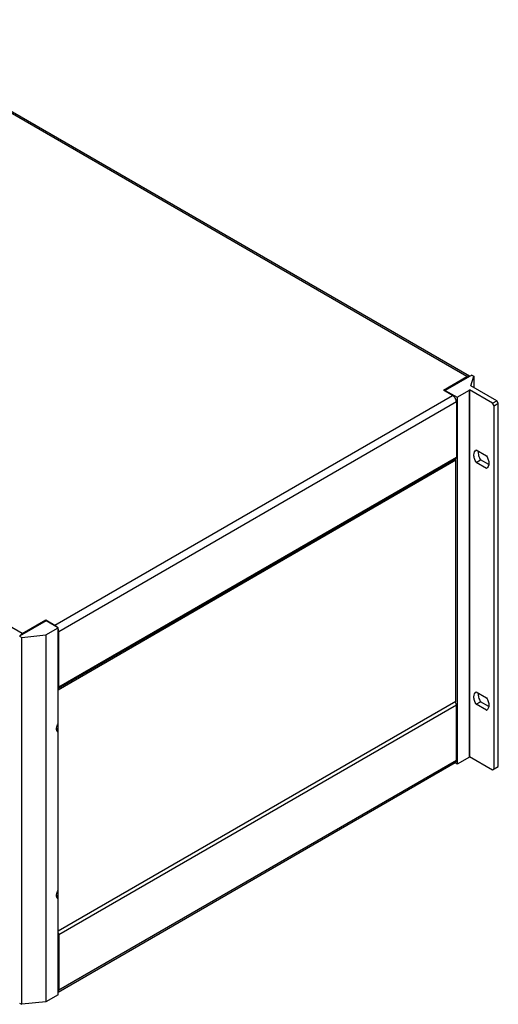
# Model space of a CAD drawing. Header units: inches. Extents: x 0 to 34, y 0 to 22.
# Tile 57 of 88: x 28 to 30.3, y 7.5 to 12.3. Entities that reach past the tile are written whole.
import ezdxf

# ---------------------------------------------------------------- set-up
doc = ezdxf.new("R2010")
doc.units = ezdxf.units.IN
doc.header["$LTSCALE"] = 1.87
doc.header["$MEASUREMENT"] = 0
doc.layers.get('0').update_dxf_attribs({"linetype": 'CONTINUOUS'})

msp = doc.modelspace()

# ---------------------------------------------------------------- linework, layer by layer
at = {"color": 7, "linetype": 'CONTINUOUS'}
for p, q in [((30.1403, 10.5755), (27.1428, 12.3062)), ((30.1527, 10.577), (27.1556, 12.3075)), ((27.9814, 9.3289), (24.9839, 11.0597)), ((30.0262, 10.5096), (30.1403, 10.5755)), ((30.1636, 10.5833), (30.0349, 10.509)), ((30.1595, 10.5314), (30.1741, 10.5773)), ((30.1636, 10.5833), (30.1741, 10.5773)), ((30.1741, 10.5773), (30.1741, 10.523)), ((30.1525, 10.5094), (30.153, 10.5111)), ((30.2646, 10.4467), (30.153, 10.5111)), ((30.153, 10.5111), (30.153, 8.7315)), ((30.2854, 10.4587), (30.1595, 10.5314)), ((28.1401, 9.3691), (30.0707, 10.4838)), ((30.0707, 10.4838), (30.0262, 10.5096)), ((30.0349, 10.5065), (30.0331, 10.5055)), ((30.0349, 10.509), (30.0933, 10.4752)), ((30.0349, 10.5045), (30.0349, 10.509)), ((30.0933, 10.4752), (30.1525, 10.5094)), ((30.0933, 10.4752), (30.0933, 8.6956)), ((30.1525, 8.7298), (30.1525, 10.5094)), ((30.0888, 10.4525), (28.1582, 9.3378)), ((30.0888, 10.4525), (30.0888, 10.1839)), ((30.2646, 10.4467), (30.2854, 10.4587)), ((30.2715, 10.4346), (30.2646, 10.4467)), ((30.2715, 10.4346), (30.2924, 10.4467)), ((30.2715, 8.6711), (30.2715, 10.4346)), ((30.2924, 10.4467), (30.2854, 10.4587)), ((30.2924, 8.6831), (30.2924, 10.4467)), ((28.1558, 9.0638), (30.0864, 10.1785)), ((30.0888, 10.1839), (28.1582, 9.0692)), ((30.1847, 10.2194), (30.1852, 10.2197)), ((30.1852, 10.2197), (30.2353, 10.1907)), ((28.1551, 9.0565), (30.0857, 10.1712)), ((30.0857, 10.1712), (30.0798, 10.1747)), ((30.0857, 8.9996), (30.0857, 10.1712)), ((30.1852, 10.1594), (30.2061, 10.1714)), ((30.2353, 10.1304), (30.1852, 10.1594)), ((30.246, 10.1484), (30.2061, 10.1714)), ((30.2353, 10.1304), (30.2359, 10.1307)), ((30.2359, 10.1307), (30.2353, 10.1304)), ((28.0966, 9.3898), (27.9679, 9.3155)), ((27.9814, 9.3289), (28.0956, 9.3948)), ((28.0956, 9.3948), (28.1401, 9.3691)), ((28.0956, 9.3892), (28.0956, 9.3948)), ((28.1551, 9.3561), (28.0966, 9.3898)), ((27.9783, 9.3094), (28.0959, 9.3219)), ((28.0959, 9.3219), (28.1551, 9.3561)), ((28.0959, 9.3219), (28.0959, 7.5423)), ((28.1551, 8.8507), (28.1551, 9.3561)), ((28.1582, 9.0692), (28.1582, 9.3378)), ((27.9679, 9.3155), (27.9783, 9.3094)), ((27.9783, 7.5298), (27.9783, 9.3094)), ((30.1847, 9.0457), (30.1852, 9.046)), ((30.1852, 9.046), (30.2353, 9.017)), ((30.0857, 8.9996), (28.1551, 7.8848)), ((28.1582, 7.8686), (30.0888, 8.9833)), ((30.0888, 8.7147), (30.0888, 8.9833)), ((30.1852, 8.9857), (30.2061, 8.9978)), ((30.2353, 8.9568), (30.1852, 8.9857)), ((30.246, 8.9747), (30.2061, 8.9978)), ((30.2353, 8.9568), (30.2359, 8.9571)), ((30.2359, 8.9571), (30.2353, 8.9568)), ((28.1551, 8.8506), (28.1549, 8.8507)), ((28.1551, 8.0419), (28.1551, 8.8506)), ((28.1551, 7.5895), (30.0835, 8.703)), ((28.1582, 7.6), (30.0888, 8.7147)), ((30.0933, 8.6956), (30.0821, 8.7021)), ((30.1525, 8.7298), (30.0933, 8.6956)), ((30.153, 8.7315), (30.1525, 8.7298)), ((30.153, 8.7315), (30.2646, 8.6671)), ((30.2646, 8.6671), (30.2924, 8.6831)), ((28.1551, 8.0418), (28.1549, 8.0419)), ((28.1551, 7.5765), (28.1551, 8.0418)), ((28.1582, 7.8686), (28.1582, 7.6)), ((28.1551, 7.5765), (28.0959, 7.5423)), ((27.9679, 7.5359), (27.9783, 7.5298)), ((28.0959, 7.5423), (27.9783, 7.5298))]:
    msp.add_line(p, q, dxfattribs=at)
for centre, radius, start, end in [((28.0068, 9.2934), 0.0441, 146.279, 148.8285), ((28.1538, 9.0672), 0.00399, 289.274, 299.9602), ((29.7244, 8.579), 0.0723, 297.9601, 300.2271), ((28.3435, 7.7817), 0.0723, 297.9601, 300.2271)]:
    msp.add_arc(centre, radius, start, end, dxfattribs=at)
for points, knots in [([(30.1527, 10.577), (30.1509, 10.5778), (30.1464, 10.5783), (30.1424, 10.5766), (30.1403, 10.5755)], [0, 0, 0, 0, 0.450458, 1, 1, 1, 1]), ([(30.0888, 10.4525), (30.0888, 10.4555), (30.0877, 10.4617), (30.0838, 10.4705), (30.0782, 10.4783), (30.0733, 10.4824), (30.0707, 10.4838)], [0, 0, 0, 0, 0.237214, 0.499994, 0.762778, 1, 1, 1, 1]), ([(30.0864, 10.1785), (30.0872, 10.1789), (30.0885, 10.1807), (30.0888, 10.1828), (30.0888, 10.1839)], [0, 0, 0, 0, 0.449251, 1, 1, 1, 1]), ([(30.1852, 10.1594), (30.1818, 10.1651), (30.1765, 10.1768), (30.1732, 10.1944), (30.1752, 10.2097), (30.1812, 10.2174), (30.1847, 10.2194)], [0, 0, 0, 0, 0.307118, 0.585041, 0.813902, 1, 1, 1, 1]), ([(30.1953, 10.2139), (30.1944, 10.2071), (30.1961, 10.192), (30.202, 10.1783), (30.2061, 10.1714)], [0, 0, 0, 0, 0.464235, 1, 1, 1, 1]), ([(30.2353, 10.1907), (30.2387, 10.185), (30.244, 10.1733), (30.2473, 10.1557), (30.2454, 10.1404), (30.2394, 10.1328), (30.2359, 10.1307)], [0, 0, 0, 0, 0.307129, 0.585017, 0.813882, 1, 1, 1, 1]), ([(28.1512, 9.3583), (28.1504, 9.3594), (28.1473, 9.3636), (28.1434, 9.3672), (28.1401, 9.3691)], [0, 0, 0, 0, 0.267425, 1, 1, 1, 1]), ([(27.9701, 9.3179), (27.9709, 9.319), (27.9741, 9.3233), (27.9781, 9.327), (27.9814, 9.3289)], [0, 0, 0, 0, 0.267454, 1, 1, 1, 1]), ([(28.1582, 9.3378), (28.1582, 9.3389), (28.1579, 9.3435), (28.1565, 9.348), (28.1551, 9.3513)], [0, 0, 0, 0, 0.231248, 1, 1, 1, 1]), ([(28.1558, 9.0638), (28.1565, 9.0642), (28.1579, 9.0659), (28.1582, 9.068), (28.1582, 9.0692)], [0, 0, 0, 0, 0.449251, 1, 1, 1, 1]), ([(30.1852, 8.9857), (30.1818, 8.9915), (30.1765, 9.0032), (30.1732, 9.0207), (30.1752, 9.036), (30.1812, 9.0437), (30.1847, 9.0457)], [0, 0, 0, 0, 0.307118, 0.585041, 0.813902, 1, 1, 1, 1]), ([(30.1953, 9.0402), (30.1944, 9.0334), (30.1961, 9.0183), (30.202, 9.0046), (30.2061, 8.9978)], [0, 0, 0, 0, 0.464235, 1, 1, 1, 1]), ([(30.0888, 8.9833), (30.0888, 8.9859), (30.0871, 8.9912), (30.0837, 8.9956), (30.0814, 8.9971)], [0, 0, 0, 0, 0.492908, 1, 1, 1, 1]), ([(30.2353, 9.017), (30.2387, 9.0113), (30.244, 8.9996), (30.2473, 8.982), (30.2454, 8.9667), (30.2394, 8.9591), (30.2359, 8.9571)], [0, 0, 0, 0, 0.307129, 0.585017, 0.813882, 1, 1, 1, 1]), ([(28.1511, 8.8542), (28.1479, 8.8587), (28.1467, 8.8726), (28.1514, 8.8846), (28.1551, 8.8908)], [0, 0, 0, 0, 0.431443, 1, 1, 1, 1]), ([(28.1551, 8.8506), (28.1541, 8.8522), (28.1508, 8.8586), (28.1486, 8.8656), (28.148, 8.8708)], [0, 0, 0, 0, 0.261262, 1, 1, 1, 1]), ([(30.0835, 8.703), (30.0844, 8.7035), (30.0859, 8.7048), (30.0883, 8.7086), (30.0888, 8.7122), (30.0888, 8.7147)], [0, 0, 0, 0, 0.218436, 0.452326, 1, 1, 1, 1]), ([(28.1511, 8.0453), (28.1479, 8.0498), (28.1467, 8.0638), (28.1514, 8.0757), (28.1551, 8.0819)], [0, 0, 0, 0, 0.431443, 1, 1, 1, 1]), ([(28.1551, 8.0418), (28.1541, 8.0434), (28.1508, 8.0497), (28.1486, 8.0567), (28.148, 8.0619)], [0, 0, 0, 0, 0.261262, 1, 1, 1, 1]), ([(28.1582, 7.8686), (28.1582, 7.8693), (28.1579, 7.8726), (28.1565, 7.8758), (28.1551, 7.8779)], [0, 0, 0, 0, 0.228828, 1, 1, 1, 1]), ([(28.1551, 7.5901), (28.1556, 7.5906), (28.1576, 7.5936), (28.1582, 7.5972), (28.1582, 7.6)], [0, 0, 0, 0, 0.222335, 1, 1, 1, 1])]:
    msp.add_open_spline(points, degree=3, knots=knots, dxfattribs=at)
for points in [[(28.1549, 8.8507), (28.1534, 8.8516), (28.1521, 8.8528), (28.1511, 8.8542)], [(28.1549, 8.0419), (28.1534, 8.0427), (28.1521, 8.0439), (28.1511, 8.0453)]]:
    msp.add_open_spline(points, degree=3, dxfattribs=at)

doc.saveas('drawing.dxf')
